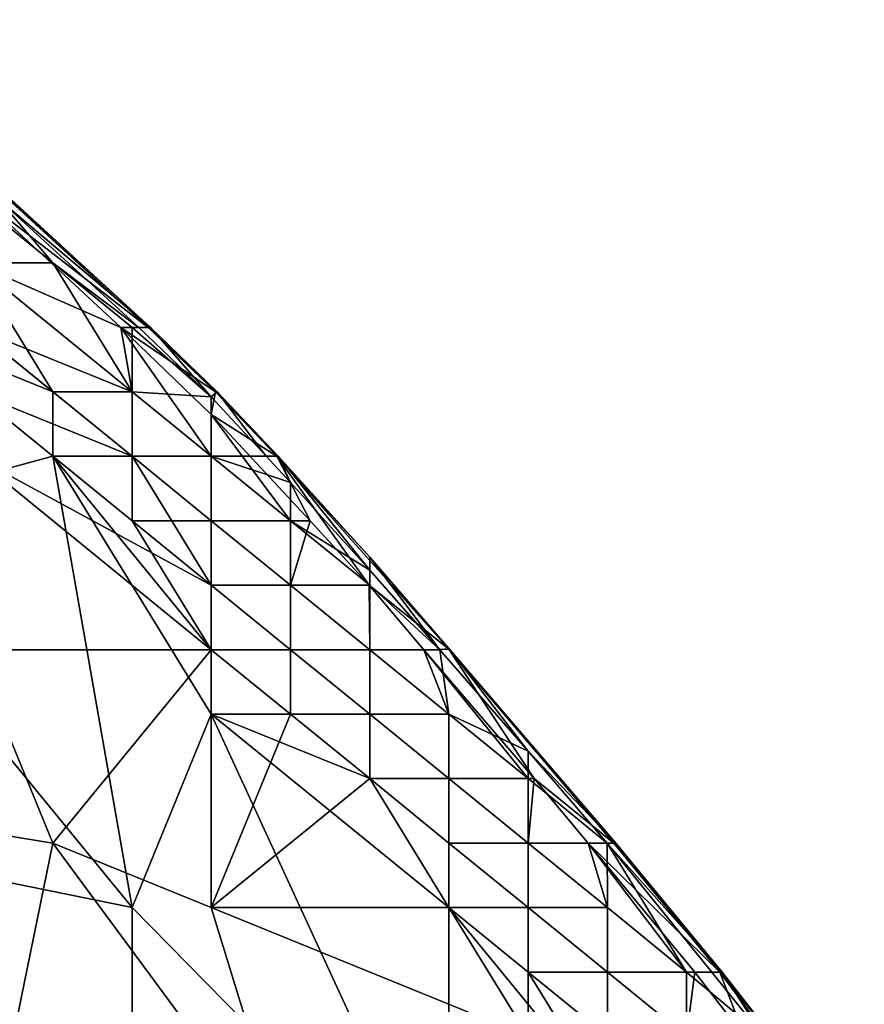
# Model space of a CAD drawing. Extents: x -0.7 to 0.7, y -0.35 to 0.35.
# Tile 226 of 226: x 0.6056 to 0.6463, y 0.1683 to 0.2158. Entities that reach past the tile are written whole.
import ezdxf

# ---------------------------------------------------------------- set-up
doc = ezdxf.new("R2010")
doc.units = 0

msp = doc.modelspace()

# ---------------------------------------------------------------- linework, layer by layer
for points in [[(0.611886, 0.200928, 0.42714), (0.595727, 0.215755, 0.42714), (0.604509, 0.207142, 0.432032)], [(0.5982, 0.213357, 0.422247), (0.595727, 0.215755, 0.42714), (0.611886, 0.200928, 0.42714)], [(0.603737, 0.207142, 0.417355), (0.5982, 0.213357, 0.422247), (0.611772, 0.200928, 0.422247)], [(0.611772, 0.200928, 0.422247), (0.5982, 0.213357, 0.422247), (0.611886, 0.200928, 0.42714)], [(0.607182, 0.19782, 0.436633), (0.603364, 0.204035, 0.435868), (0.595727, 0.207142, 0.436768)], [(0.599545, 0.200928, 0.436867), (0.607182, 0.19782, 0.436633), (0.595727, 0.207142, 0.436768)], [(0.607182, 0.204035, 0.432973), (0.603364, 0.207142, 0.433445), (0.603364, 0.204035, 0.435868)], [(0.604509, 0.207142, 0.432032), (0.603364, 0.207142, 0.433445), (0.607182, 0.204035, 0.432973)], [(0.610457, 0.200928, 0.417355), (0.603364, 0.204035, 0.413867), (0.603737, 0.207142, 0.417355)], [(0.610457, 0.200928, 0.417355), (0.603737, 0.207142, 0.417355), (0.611772, 0.200928, 0.422247)], [(0.604509, 0.207142, 0.432032), (0.607182, 0.204035, 0.432973), (0.611321, 0.200928, 0.432032)], [(0.611886, 0.200928, 0.42714), (0.604509, 0.207142, 0.432032), (0.611321, 0.200928, 0.432032)], [(0.603364, 0.204035, 0.413867), (0.611001, 0.19782, 0.414488), (0.603364, 0.200928, 0.412791)], [(0.610457, 0.200928, 0.417355), (0.611001, 0.19782, 0.414488), (0.603364, 0.204035, 0.413867)], [(0.611001, 0.19782, 0.435393), (0.607182, 0.204035, 0.432973), (0.603364, 0.204035, 0.435868)], [(0.607182, 0.19782, 0.436633), (0.611001, 0.19782, 0.435393), (0.603364, 0.204035, 0.435868)], [(0.611001, 0.200928, 0.432468), (0.607182, 0.204035, 0.432973), (0.611001, 0.19782, 0.435393)], [(0.611321, 0.200928, 0.432032), (0.607182, 0.204035, 0.432973), (0.611001, 0.200928, 0.432468)], [(0.595727, 0.191606, 0.436833), (0.607182, 0.194713, 0.43683), (0.599545, 0.200928, 0.436867)], [(0.607182, 0.194713, 0.43683), (0.607182, 0.19782, 0.436633), (0.599545, 0.200928, 0.436867)], [(0.611001, 0.194713, 0.413057), (0.603364, 0.200928, 0.412791), (0.611001, 0.19782, 0.414488)], [(0.603364, 0.19782, 0.412502), (0.603364, 0.200928, 0.412791), (0.611001, 0.194713, 0.413057)], [(0.610457, 0.200928, 0.417355), (0.611772, 0.200928, 0.422247), (0.615026, 0.19782, 0.422247)], [(0.610457, 0.200928, 0.417355), (0.615026, 0.19782, 0.422247), (0.61482, 0.196734, 0.417355)], [(0.610457, 0.200928, 0.417355), (0.61482, 0.194713, 0.415058), (0.611001, 0.19782, 0.414488)], [(0.610457, 0.200928, 0.417355), (0.61482, 0.196734, 0.417355), (0.61482, 0.194713, 0.415058)], [(0.611001, 0.19782, 0.435393), (0.61482, 0.197571, 0.432032), (0.611001, 0.200928, 0.432468)], [(0.61482, 0.197571, 0.432032), (0.611321, 0.200928, 0.432032), (0.611001, 0.200928, 0.432468)], [(0.611886, 0.200928, 0.42714), (0.611321, 0.200928, 0.432032), (0.61482, 0.197571, 0.432032)], [(0.611886, 0.200928, 0.42714), (0.615026, 0.19782, 0.422247), (0.611772, 0.200928, 0.422247)], [(0.615026, 0.19782, 0.422247), (0.611886, 0.200928, 0.42714), (0.615097, 0.19782, 0.42714)], [(0.611886, 0.200928, 0.42714), (0.61482, 0.197571, 0.432032), (0.615097, 0.19782, 0.42714)], [(0.61482, 0.188498, 0.412637), (0.603364, 0.19782, 0.412502), (0.611001, 0.194713, 0.413057)], [(0.603364, 0.194713, 0.412499), (0.603364, 0.19782, 0.412502), (0.61482, 0.188498, 0.412637)], [(0.611001, 0.194713, 0.43653), (0.611001, 0.19782, 0.435393), (0.607182, 0.19782, 0.436633)], [(0.607182, 0.194713, 0.43683), (0.611001, 0.194713, 0.43653), (0.607182, 0.19782, 0.436633)], [(0.61482, 0.194713, 0.434863), (0.611001, 0.19782, 0.435393), (0.611001, 0.194713, 0.43653)], [(0.61482, 0.197571, 0.432032), (0.611001, 0.19782, 0.435393), (0.61482, 0.194713, 0.434863)], [(0.611001, 0.19782, 0.414488), (0.61482, 0.194713, 0.415058), (0.611001, 0.194713, 0.413057)], [(0.61482, 0.196734, 0.417355), (0.615026, 0.19782, 0.422247), (0.61797, 0.194713, 0.422247)], [(0.615097, 0.19782, 0.42714), (0.61482, 0.197571, 0.432032), (0.61747, 0.194713, 0.432032)], [(0.61482, 0.197571, 0.432032), (0.61482, 0.194713, 0.434863), (0.61747, 0.194713, 0.432032)], [(0.61797, 0.194713, 0.422247), (0.615026, 0.19782, 0.422247), (0.618047, 0.194713, 0.42714)], [(0.615026, 0.19782, 0.422247), (0.615097, 0.19782, 0.42714), (0.618047, 0.194713, 0.42714)], [(0.615097, 0.19782, 0.42714), (0.61747, 0.194713, 0.432032), (0.618047, 0.194713, 0.42714)], [(0.61797, 0.194713, 0.422247), (0.61959, 0.191606, 0.417355), (0.61482, 0.196734, 0.417355)], [(0.61482, 0.196734, 0.417355), (0.618638, 0.191606, 0.416041), (0.61482, 0.194713, 0.415058)], [(0.61482, 0.196734, 0.417355), (0.61959, 0.191606, 0.417355), (0.618638, 0.191606, 0.416041)], [(0.595727, 0.191606, 0.436833), (0.611001, 0.172962, 0.436869), (0.607182, 0.194713, 0.43683)], [(0.61482, 0.185391, 0.412473), (0.603364, 0.194713, 0.412499), (0.61482, 0.188498, 0.412637)], [(0.61482, 0.185391, 0.412473), (0.603364, 0.185391, 0.412553), (0.603364, 0.194713, 0.412499)], [(0.611001, 0.191606, 0.43683), (0.611001, 0.194713, 0.43653), (0.607182, 0.194713, 0.43683)], [(0.61482, 0.185391, 0.436901), (0.611001, 0.191606, 0.43683), (0.607182, 0.194713, 0.43683)], [(0.61482, 0.182284, 0.436878), (0.61482, 0.185391, 0.436901), (0.607182, 0.194713, 0.43683)], [(0.611001, 0.172962, 0.436869), (0.61482, 0.182284, 0.436878), (0.607182, 0.194713, 0.43683)], [(0.61482, 0.191606, 0.413275), (0.611001, 0.194713, 0.413057), (0.61482, 0.194713, 0.415058)], [(0.61482, 0.188498, 0.412637), (0.611001, 0.194713, 0.413057), (0.61482, 0.191606, 0.413275)], [(0.61482, 0.191606, 0.436319), (0.61482, 0.194713, 0.434863), (0.611001, 0.194713, 0.43653)], [(0.611001, 0.191606, 0.43683), (0.61482, 0.191606, 0.436319), (0.611001, 0.194713, 0.43653)], [(0.618638, 0.191606, 0.434001), (0.61482, 0.194713, 0.434863), (0.61482, 0.191606, 0.436319)], [(0.618638, 0.193457, 0.432032), (0.61482, 0.194713, 0.434863), (0.618638, 0.191606, 0.434001)], [(0.618638, 0.193457, 0.432032), (0.61747, 0.194713, 0.432032), (0.61482, 0.194713, 0.434863)], [(0.61482, 0.194713, 0.415058), (0.618638, 0.191606, 0.416041), (0.61482, 0.191606, 0.413275)], [(0.618638, 0.193457, 0.432032), (0.618047, 0.194713, 0.42714), (0.61747, 0.194713, 0.432032)], [(0.61797, 0.194713, 0.422247), (0.618047, 0.194713, 0.42714), (0.622457, 0.189847, 0.42714)], [(0.622457, 0.189847, 0.42714), (0.626275, 0.185412, 0.422247), (0.61797, 0.194713, 0.422247)], [(0.62243, 0.188498, 0.417355), (0.61959, 0.191606, 0.417355), (0.61797, 0.194713, 0.422247)], [(0.62243, 0.188498, 0.417355), (0.61797, 0.194713, 0.422247), (0.626275, 0.185412, 0.422247)], [(0.622457, 0.189847, 0.42714), (0.618047, 0.194713, 0.42714), (0.622457, 0.189219, 0.432032)], [(0.618047, 0.194713, 0.42714), (0.618638, 0.193457, 0.432032), (0.622457, 0.189219, 0.432032)], [(0.618638, 0.193457, 0.432032), (0.618638, 0.191606, 0.434001), (0.622457, 0.189219, 0.432032)], [(0.595727, 0.176069, 0.436876), (0.611001, 0.172962, 0.436869), (0.595727, 0.191606, 0.436833)], [(0.61482, 0.188498, 0.43684), (0.61482, 0.191606, 0.436319), (0.611001, 0.191606, 0.43683)], [(0.61482, 0.185391, 0.436901), (0.61482, 0.188498, 0.43684), (0.611001, 0.191606, 0.43683)], [(0.61482, 0.188498, 0.412637), (0.61482, 0.191606, 0.413275), (0.618638, 0.188498, 0.41367)], [(0.618638, 0.188498, 0.435958), (0.618638, 0.191606, 0.434001), (0.61482, 0.191606, 0.436319)], [(0.61482, 0.188498, 0.43684), (0.618638, 0.188498, 0.435958), (0.61482, 0.191606, 0.436319)], [(0.618638, 0.188498, 0.41367), (0.61482, 0.191606, 0.413275), (0.618638, 0.191606, 0.416041)], [(0.622457, 0.188498, 0.432906), (0.618638, 0.191606, 0.434001), (0.618638, 0.188498, 0.435958)], [(0.622457, 0.189219, 0.432032), (0.618638, 0.191606, 0.434001), (0.622457, 0.188498, 0.432906)], [(0.62243, 0.188498, 0.417355), (0.618638, 0.188498, 0.41367), (0.61959, 0.191606, 0.417355)], [(0.618638, 0.188498, 0.41367), (0.618638, 0.191606, 0.416041), (0.61959, 0.191606, 0.417355)], [(0.622457, 0.189847, 0.42714), (0.622457, 0.189219, 0.432032), (0.625832, 0.185391, 0.432032)], [(0.626275, 0.185457, 0.42714), (0.622457, 0.189847, 0.42714), (0.625832, 0.185391, 0.432032)], [(0.626275, 0.185457, 0.42714), (0.626275, 0.185412, 0.422247), (0.622457, 0.189847, 0.42714)], [(0.625832, 0.185391, 0.432032), (0.622457, 0.189219, 0.432032), (0.622457, 0.188498, 0.432906)], [(0.618638, 0.185391, 0.412778), (0.61482, 0.188498, 0.412637), (0.618638, 0.188498, 0.41367)], [(0.61482, 0.185391, 0.412473), (0.61482, 0.188498, 0.412637), (0.618638, 0.185391, 0.412778)], [(0.618638, 0.185391, 0.436728), (0.618638, 0.188498, 0.435958), (0.61482, 0.188498, 0.43684)], [(0.61482, 0.185391, 0.436901), (0.618638, 0.185391, 0.436728), (0.61482, 0.188498, 0.43684)], [(0.622457, 0.185391, 0.435449), (0.622457, 0.188498, 0.432906), (0.618638, 0.188498, 0.435958)], [(0.618638, 0.185391, 0.436728), (0.622457, 0.185391, 0.435449), (0.618638, 0.188498, 0.435958)], [(0.618638, 0.188498, 0.41367), (0.622457, 0.185391, 0.414366), (0.618638, 0.185391, 0.412778)], [(0.62243, 0.188498, 0.417355), (0.622457, 0.185391, 0.414366), (0.618638, 0.188498, 0.41367)], [(0.62507, 0.185391, 0.417355), (0.62243, 0.188498, 0.417355), (0.626275, 0.185412, 0.422247)], [(0.622457, 0.185391, 0.414366), (0.62243, 0.188498, 0.417355), (0.62507, 0.185391, 0.417355)], [(0.622457, 0.185391, 0.435449), (0.625832, 0.185391, 0.432032), (0.622457, 0.188498, 0.432906)], [(0.607182, 0.176069, 0.412556), (0.58809, 0.179176, 0.412525), (0.603364, 0.185391, 0.412553)], [(0.607182, 0.176069, 0.412556), (0.603364, 0.185391, 0.412553), (0.61482, 0.185391, 0.412473)], [(0.607182, 0.176069, 0.412556), (0.61482, 0.185391, 0.412473), (0.61482, 0.172962, 0.412575)], [(0.618638, 0.182284, 0.436883), (0.618638, 0.185391, 0.436728), (0.61482, 0.185391, 0.436901)], [(0.61482, 0.182284, 0.436878), (0.618638, 0.182284, 0.436883), (0.61482, 0.185391, 0.436901)], [(0.618638, 0.182284, 0.412504), (0.61482, 0.185391, 0.412473), (0.618638, 0.185391, 0.412778)], [(0.61482, 0.172962, 0.412575), (0.61482, 0.185391, 0.412473), (0.618638, 0.182284, 0.412504)], [(0.622457, 0.182284, 0.436544), (0.622457, 0.185391, 0.435449), (0.618638, 0.185391, 0.436728)], [(0.618638, 0.182284, 0.436883), (0.622457, 0.182284, 0.436544), (0.618638, 0.185391, 0.436728)], [(0.622457, 0.182284, 0.413041), (0.618638, 0.185391, 0.412778), (0.622457, 0.185391, 0.414366)], [(0.618638, 0.182284, 0.412504), (0.618638, 0.185391, 0.412778), (0.622457, 0.182284, 0.413041)], [(0.626275, 0.182284, 0.434673), (0.622457, 0.185391, 0.435449), (0.622457, 0.182284, 0.436544)], [(0.625832, 0.185391, 0.432032), (0.622457, 0.185391, 0.435449), (0.626275, 0.182284, 0.434673)], [(0.622457, 0.185391, 0.414366), (0.626275, 0.182284, 0.415447), (0.622457, 0.182284, 0.413041)], [(0.62507, 0.185391, 0.417355), (0.626275, 0.182284, 0.415447), (0.622457, 0.185391, 0.414366)], [(0.626275, 0.185412, 0.422247), (0.630376, 0.179176, 0.417355), (0.62507, 0.185391, 0.417355)], [(0.62507, 0.185391, 0.417355), (0.630094, 0.179176, 0.41693), (0.626275, 0.182284, 0.415447)], [(0.62507, 0.185391, 0.417355), (0.630376, 0.179176, 0.417355), (0.630094, 0.179176, 0.41693)], [(0.630094, 0.1805, 0.432032), (0.626275, 0.185457, 0.42714), (0.625832, 0.185391, 0.432032)], [(0.630094, 0.1805, 0.432032), (0.625832, 0.185391, 0.432032), (0.626275, 0.182284, 0.434673)], [(0.634315, 0.176069, 0.42714), (0.626275, 0.185457, 0.42714), (0.630094, 0.1805, 0.432032)], [(0.634226, 0.176069, 0.422247), (0.626275, 0.185457, 0.42714), (0.634315, 0.176069, 0.42714)], [(0.626275, 0.185457, 0.42714), (0.634226, 0.176069, 0.422247), (0.626275, 0.185412, 0.422247)], [(0.634226, 0.176069, 0.422247), (0.630376, 0.179176, 0.417355), (0.626275, 0.185412, 0.422247)], [(0.626275, 0.157425, 0.436877), (0.61482, 0.182284, 0.436878), (0.611001, 0.172962, 0.436869)], [(0.61482, 0.182284, 0.436878), (0.622457, 0.179176, 0.436851), (0.618638, 0.182284, 0.436883)], [(0.618638, 0.182284, 0.412504), (0.622457, 0.179176, 0.412578), (0.61482, 0.172962, 0.412575)], [(0.626275, 0.172962, 0.436869), (0.622457, 0.179176, 0.436851), (0.61482, 0.182284, 0.436878)], [(0.626275, 0.157425, 0.436877), (0.626275, 0.172962, 0.436869), (0.61482, 0.182284, 0.436878)], [(0.622457, 0.179176, 0.436851), (0.622457, 0.182284, 0.436544), (0.618638, 0.182284, 0.436883)], [(0.618638, 0.182284, 0.412504), (0.622457, 0.182284, 0.413041), (0.622457, 0.179176, 0.412578)], [(0.626275, 0.179176, 0.43623), (0.626275, 0.182284, 0.434673), (0.622457, 0.182284, 0.436544)], [(0.622457, 0.179176, 0.436851), (0.626275, 0.179176, 0.43623), (0.622457, 0.182284, 0.436544)], [(0.626275, 0.179176, 0.413466), (0.622457, 0.182284, 0.413041), (0.626275, 0.182284, 0.415447)], [(0.622457, 0.179176, 0.412578), (0.622457, 0.182284, 0.413041), (0.626275, 0.179176, 0.413466)], [(0.626275, 0.182284, 0.415447), (0.630094, 0.179176, 0.41693), (0.626275, 0.179176, 0.413466)], [(0.630094, 0.179176, 0.433554), (0.626275, 0.182284, 0.434673), (0.626275, 0.179176, 0.43623)], [(0.630094, 0.1805, 0.432032), (0.626275, 0.182284, 0.434673), (0.630094, 0.179176, 0.433554)], [(0.633896, 0.176069, 0.432032), (0.630094, 0.1805, 0.432032), (0.630094, 0.179176, 0.433554)], [(0.634315, 0.176069, 0.42714), (0.630094, 0.1805, 0.432032), (0.633896, 0.176069, 0.432032)], [(0.603364, 0.157425, 0.412554), (0.58809, 0.179176, 0.412525), (0.607182, 0.176069, 0.412556)], [(0.622457, 0.179176, 0.412578), (0.626275, 0.172962, 0.412501), (0.61482, 0.172962, 0.412575)], [(0.626275, 0.176069, 0.436768), (0.626275, 0.179176, 0.43623), (0.622457, 0.179176, 0.436851)], [(0.626275, 0.176069, 0.412734), (0.622457, 0.179176, 0.412578), (0.626275, 0.179176, 0.413466)], [(0.626275, 0.172962, 0.412501), (0.622457, 0.179176, 0.412578), (0.626275, 0.176069, 0.412734)], [(0.626275, 0.172962, 0.436869), (0.626275, 0.176069, 0.436768), (0.622457, 0.179176, 0.436851)], [(0.630094, 0.176069, 0.435719), (0.630094, 0.179176, 0.433554), (0.626275, 0.179176, 0.43623)], [(0.626275, 0.176069, 0.436768), (0.630094, 0.176069, 0.435719), (0.626275, 0.179176, 0.43623)], [(0.630094, 0.176069, 0.414184), (0.626275, 0.179176, 0.413466), (0.630094, 0.179176, 0.41693)], [(0.626275, 0.176069, 0.412734), (0.626275, 0.179176, 0.413466), (0.630094, 0.176069, 0.414184)], [(0.632991, 0.176069, 0.417355), (0.630094, 0.176069, 0.414184), (0.630376, 0.179176, 0.417355)], [(0.630094, 0.176069, 0.414184), (0.630094, 0.179176, 0.41693), (0.630376, 0.179176, 0.417355)], [(0.630094, 0.176069, 0.435719), (0.633896, 0.176069, 0.432032), (0.630094, 0.179176, 0.433554)], [(0.632991, 0.176069, 0.417355), (0.630376, 0.179176, 0.417355), (0.634226, 0.176069, 0.422247)], [(0.591908, 0.157425, 0.436903), (0.611001, 0.154318, 0.436896), (0.595727, 0.176069, 0.436876)], [(0.611001, 0.154318, 0.436896), (0.611001, 0.172962, 0.436869), (0.595727, 0.176069, 0.436876)], [(0.603364, 0.157425, 0.412554), (0.607182, 0.176069, 0.412556), (0.618638, 0.160533, 0.412573)], [(0.618638, 0.160533, 0.412573), (0.607182, 0.176069, 0.412556), (0.61482, 0.172962, 0.412575)], [(0.626275, 0.172962, 0.412501), (0.626275, 0.176069, 0.412734), (0.630094, 0.172962, 0.413002)], [(0.630094, 0.172962, 0.436597), (0.630094, 0.176069, 0.435719), (0.626275, 0.176069, 0.436768)], [(0.626275, 0.172962, 0.436869), (0.630094, 0.172962, 0.436597), (0.626275, 0.176069, 0.436768)], [(0.630094, 0.172962, 0.413002), (0.626275, 0.176069, 0.412734), (0.630094, 0.176069, 0.414184)], [(0.633912, 0.172962, 0.43495), (0.630094, 0.176069, 0.435719), (0.630094, 0.172962, 0.436597)], [(0.633896, 0.176069, 0.432032), (0.630094, 0.176069, 0.435719), (0.633912, 0.172962, 0.43495)], [(0.630094, 0.176069, 0.414184), (0.633912, 0.172962, 0.41523), (0.630094, 0.172962, 0.413002)], [(0.632991, 0.176069, 0.417355), (0.633912, 0.172962, 0.41523), (0.630094, 0.176069, 0.414184)], [(0.632991, 0.176069, 0.417355), (0.637731, 0.169855, 0.416761), (0.633912, 0.172962, 0.41523)], [(0.638128, 0.169855, 0.417355), (0.632991, 0.176069, 0.417355), (0.639335, 0.169855, 0.422247)], [(0.632991, 0.176069, 0.417355), (0.634226, 0.176069, 0.422247), (0.639335, 0.169855, 0.422247)], [(0.637731, 0.169855, 0.416761), (0.632991, 0.176069, 0.417355), (0.638128, 0.169855, 0.417355)], [(0.633896, 0.176069, 0.432032), (0.637731, 0.169855, 0.43368), (0.638948, 0.169855, 0.432032)], [(0.639441, 0.169855, 0.42714), (0.633896, 0.176069, 0.432032), (0.638948, 0.169855, 0.432032)], [(0.633896, 0.176069, 0.432032), (0.633912, 0.172962, 0.43495), (0.637731, 0.169855, 0.43368)], [(0.633896, 0.176069, 0.432032), (0.639441, 0.169855, 0.42714), (0.634315, 0.176069, 0.42714)], [(0.639335, 0.169855, 0.422247), (0.634226, 0.176069, 0.422247), (0.639441, 0.169855, 0.42714)], [(0.639441, 0.169855, 0.42714), (0.634226, 0.176069, 0.422247), (0.634315, 0.176069, 0.42714)], [(0.611001, 0.154318, 0.436896), (0.626275, 0.157425, 0.436877), (0.611001, 0.172962, 0.436869)], [(0.61482, 0.172962, 0.412575), (0.626275, 0.172962, 0.412501), (0.630094, 0.166747, 0.412478)], [(0.618638, 0.160533, 0.412573), (0.61482, 0.172962, 0.412575), (0.630094, 0.166747, 0.412478)], [(0.630094, 0.169855, 0.436823), (0.630094, 0.172962, 0.436597), (0.626275, 0.172962, 0.436869)], [(0.630094, 0.169855, 0.412592), (0.626275, 0.172962, 0.412501), (0.630094, 0.172962, 0.413002)], [(0.630094, 0.166747, 0.412478), (0.626275, 0.172962, 0.412501), (0.630094, 0.169855, 0.412592)], [(0.633912, 0.16364, 0.436841), (0.630094, 0.169855, 0.436823), (0.626275, 0.172962, 0.436869)], [(0.626275, 0.157425, 0.436877), (0.633912, 0.16364, 0.436841), (0.626275, 0.172962, 0.436869)], [(0.633912, 0.169855, 0.4363), (0.633912, 0.172962, 0.43495), (0.630094, 0.172962, 0.436597)], [(0.630094, 0.169855, 0.436823), (0.633912, 0.169855, 0.4363), (0.630094, 0.172962, 0.436597)], [(0.633912, 0.169855, 0.413437), (0.630094, 0.172962, 0.413002), (0.633912, 0.172962, 0.41523)], [(0.630094, 0.169855, 0.412592), (0.630094, 0.172962, 0.413002), (0.633912, 0.169855, 0.413437)], [(0.633912, 0.172962, 0.41523), (0.637731, 0.169855, 0.416761), (0.633912, 0.169855, 0.413437)], [(0.637731, 0.169855, 0.43368), (0.633912, 0.172962, 0.43495), (0.633912, 0.169855, 0.4363)], [(0.633912, 0.166747, 0.436756), (0.633912, 0.169855, 0.4363), (0.630094, 0.169855, 0.436823)], [(0.633912, 0.16364, 0.436841), (0.633912, 0.166747, 0.436756), (0.630094, 0.169855, 0.436823)], [(0.633912, 0.166747, 0.412745), (0.630094, 0.169855, 0.412592), (0.633912, 0.169855, 0.413437)], [(0.630094, 0.166747, 0.412478), (0.630094, 0.169855, 0.412592), (0.633912, 0.166747, 0.412745)], [(0.637731, 0.166747, 0.435701), (0.637731, 0.169855, 0.43368), (0.633912, 0.169855, 0.4363)], [(0.633912, 0.166747, 0.436756), (0.637731, 0.166747, 0.435701), (0.633912, 0.169855, 0.4363)], [(0.637731, 0.166747, 0.414223), (0.633912, 0.169855, 0.413437), (0.637731, 0.169855, 0.416761)], [(0.633912, 0.166747, 0.412745), (0.633912, 0.169855, 0.413437), (0.637731, 0.166747, 0.414223)], [(0.641439, 0.166747, 0.432032), (0.638948, 0.169855, 0.432032), (0.637731, 0.169855, 0.43368)], [(0.640521, 0.166747, 0.417355), (0.637731, 0.166747, 0.414223), (0.638128, 0.169855, 0.417355)], [(0.637731, 0.166747, 0.414223), (0.637731, 0.169855, 0.416761), (0.638128, 0.169855, 0.417355)], [(0.637731, 0.166747, 0.435701), (0.641439, 0.166747, 0.432032), (0.637731, 0.169855, 0.43368)], [(0.640521, 0.166747, 0.417355), (0.638128, 0.169855, 0.417355), (0.639335, 0.169855, 0.422247)], [(0.639441, 0.169855, 0.42714), (0.638948, 0.169855, 0.432032), (0.641439, 0.166747, 0.432032)], [(0.646295, 0.160533, 0.422247), (0.639335, 0.169855, 0.422247), (0.641863, 0.166747, 0.42714)], [(0.639335, 0.169855, 0.422247), (0.639441, 0.169855, 0.42714), (0.641863, 0.166747, 0.42714)], [(0.640521, 0.166747, 0.417355), (0.639335, 0.169855, 0.422247), (0.646295, 0.160533, 0.422247)], [(0.639441, 0.169855, 0.42714), (0.641439, 0.166747, 0.432032), (0.641863, 0.166747, 0.42714)]]:
    msp.add_3dface(points)

doc.saveas('drawing.dxf')
